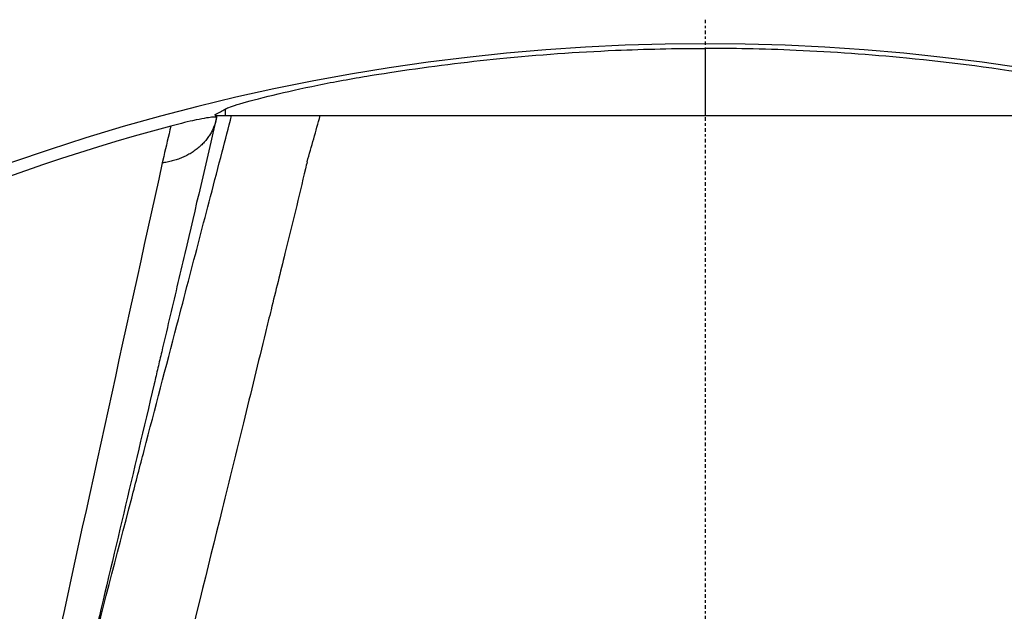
# Model space of a CAD drawing. Header units: millimetres. Extents: x 0 to 4378, y 0 to 2376.
# Tile 202 of 256: x 749 to 790, y 2229 to 2254. Entities that reach past the tile are written whole.
import ezdxf

# ---------------------------------------------------------------- set-up
doc = ezdxf.new("R2010")
doc.units = ezdxf.units.MM
doc.header["$LTSCALE"] = 0.2
doc.linetypes.add('CENTER2', pattern=[1.125, 0.75, -0.125, 0.125, -0.125])
doc.layers.add('02_Center Line', color=1, linetype='CENTER2')

# ---------------------------------------------------------------- blocks, each defined once
blk = doc.blocks.new('A$Ce3085cef_1')
for p, q in [((-0.001, 86.221), (-0.001, 83.429)), ((-20.331, 83.47), (-20.343, 83.464)), ((-20.343, 83.464), (-20.32, 83.469)), ((-20.331, 83.467), (-20.331, 83.47)), ((-20.281, 83.361), (-20.321, 83.429)), ((-20.321, 83.429), (-20.26, 83.429)), ((-20.32, 83.469), (-20.296, 83.429)), ((-20.26, 83.429), (-19.651, 83.429)), ((-19.924, 83.702), (-19.914, 83.429)), ((-19.651, 83.429), (-19.651, 83.429)), ((-13.526, 83.429), (-0.001, 83.429)), ((-0.001, 83.429), (12.151, 83.429)), ((-20.278, 83.355), (-20.325, 83.15)), ((-22.47, 81.739), (-22.534, 81.466))]:
    blk.add_line(p, q)
for radius, start, end in [(86.413, 313.06048, 226.93952), (85.907, 104.96032, 121.79522)]:
    blk.add_arc((0, 0), radius, start, end)
for centre, major_axis, ratio, start_param, end_param in [((-23.152, 84.222), (2.922, -0.682), 0.826811, 6.207221, 6.23663), ((-1043.428, 82.514), (-878.386, -813.084), 0.7505, 2.251117, 2.252947), ((283.399, -1076.897), (165.083, -1388.372), 0.225763, 3.69718, 3.69882), ((-28.488, 81.117), (8.212, 2.234), 0.036239, 0.011099, 0.028516)]:
    blk.add_ellipse(centre, major_axis=major_axis, ratio=ratio, start_param=start_param, end_param=end_param)
for points, knots in [([(-19.924, 83.702), (-19.871, 83.735), (-19.728, 83.791), (-19.135, 83.974), (-18.715, 84.092), (-17.605, 84.367), (-16.991, 84.507), (-15.659, 84.783), (-14.94, 84.918), (-14.068, 85.064), (-13.535, 85.154), (-11.394, 85.476), (-9.96, 85.655), (-6.926, 85.957), (-5.324, 86.071), (-2.482, 86.194), (-1.242, 86.221), (-0.001, 86.221)], [-5.979456, -5.979456, -5.979456, -5.979456, -4.722647, -4.722647, -3.57327, -3.57327, -2.541037, -2.541037, -1.503308, -1.503308, -1.286899, -1.286899, -0.853651, -0.853651, -0.372052, -0.372052, -0.000001, -0.000001, -0.000001, -0.000001]), ([(19.924, 83.702), (19.875, 83.732), (19.755, 83.779), (19.304, 83.925), (18.903, 84.04), (17.835, 84.313), (17.164, 84.469), (15.342, 84.852), (14.37, 85.014), (12.132, 85.383), (10.248, 85.63), (6.833, 85.963), (5.305, 86.071), (3.097, 86.168), (2.417, 86.19), (1.158, 86.215), (0.579, 86.221), (-0.001, 86.221)], [0.000001, 0.000001, 0.000001, 0.000001, 0.152587, 0.152587, 0.372826, 0.372826, 0.626468, 0.626468, 1.045891, 1.045891, 3.211761, 3.211761, 4.957436, 4.957436, 5.731994, 5.731994, 6.393035, 6.393035, 6.393035, 6.393035]), ([(-25.799, 59.889), (-25.757, 60.052), (-25.714, 60.215), (-25.672, 60.378), (-25.048, 62.769), (-24.423, 65.161), (-23.798, 67.554), (-23.626, 68.214), (-23.453, 68.875), (-23.281, 69.535), (-22.828, 71.268), (-22.375, 73.002), (-21.922, 74.737), (-21.763, 75.345), (-21.604, 75.953), (-21.445, 76.562), (-21.139, 77.733), (-20.833, 78.905), (-20.527, 80.078), (-20.366, 80.695), (-20.204, 81.312), (-20.043, 81.929), (-19.913, 82.429), (-19.782, 82.929), (-19.651, 83.429)], [0, 0, 0, 0, 0.020822, 0.020822, 0.020822, 0.326008, 0.326008, 0.326008, 0.410231, 0.410231, 0.410231, 0.631192, 0.631192, 0.631192, 0.708655, 0.708655, 0.708655, 0.857866, 0.857866, 0.857866, 0.936375, 0.936375, 0.936375, 1, 1, 1, 1]), ([(-20.26, 83.429), (-20.717, 81.472), (-21.162, 79.566), (-21.814, 76.784), (-22.028, 75.869), (-22.346, 74.516), (-22.503, 73.844), (-22.686, 73.069), (-22.763, 72.738), (-22.815, 72.518), (-22.836, 72.427), (-23.299, 70.46), (-23.72, 68.672), (-24.554, 65.141), (-24.966, 63.402), (-25.442, 61.398), (-25.517, 61.081), (-25.592, 60.766)], [0, 0, 0, 0, 0.25, 0.25, 0.375, 0.375, 0.4375, 0.46875, 0.484375, 0.484375, 0.5, 0.5, 0.724684, 0.724684, 0.956231, 0.956231, 1, 1, 1, 1]), ([(-20.282, 83.359), (-20.3, 83.372), (-20.359, 83.376), (-20.56, 83.354), (-20.658, 83.34), (-20.913, 83.294), (-21.069, 83.263), (-21.406, 83.188), (-21.566, 83.151), (-21.88, 83.072), (-22.032, 83.033), (-22.176, 82.994)], [0.0254722, 0.0254722, 0.0254722, 0.0254722, 0.1687494, 0.1687494, 0.2531241, 0.2531241, 0.3374988, 0.3374988, 0.3905823, 0.3905823, 0.4345758, 0.4345758, 0.4345758, 0.4345758]), ([(-19.651, 83.429), (-19.636, 83.429), (-19.567, 83.429), (-19.331, 83.429), (-19.161, 83.429), (-18.554, 83.429), (-18.087, 83.429), (-17.352, 83.429), (-16.799, 83.429), (-15.974, 83.429)], [-0.979543, -0.979543, -0.979543, -0.979543, -0.7860653, -0.7860653, -0.5913153, -0.5913153, -0.2581929, -0.2581929, -0.0000182, -0.0000182, -0.0000182, -0.0000182]), ([(-15.973, 83.429), (-14.711, 83.429), (-13.435, 83.429), (-12.157, 83.429), (-12.102, 83.429), (-12.046, 83.429), (-11.99, 83.429), (-10.698, 83.429), (-9.406, 83.429), (-8.113, 83.429), (-8.071, 83.429), (-8.029, 83.429), (-7.987, 83.429), (-6.68, 83.429), (-5.372, 83.429), (-4.063, 83.429), (-2.98, 83.429), (-1.897, 83.429), (-0.813, 83.429), (-0.545, 83.429), (-0.278, 83.429), (-0.01, 83.429), (0.005, 83.429), (0.02, 83.429), (0.034, 83.429), (1.37, 83.429), (2.705, 83.429), (4.04, 83.429), (5.383, 83.429), (6.726, 83.429), (8.066, 83.429), (8.078, 83.429), (8.091, 83.429), (8.103, 83.429), (9.427, 83.429), (10.749, 83.429), (12.071, 83.429), (12.098, 83.429), (12.125, 83.429), (12.152, 83.429), (13.459, 83.429), (14.766, 83.429), (16.051, 83.429)], [0.0000002, 0.0000002, 0.0000002, 0.0000002, 0.1197627, 0.1197627, 0.1197627, 0.125, 0.125, 0.125, 0.246087, 0.246087, 0.246087, 0.25, 0.25, 0.25, 0.3724227, 0.3724227, 0.3724227, 0.4736258, 0.4736258, 0.4736258, 0.4986303, 0.4986303, 0.4986303, 0.5, 0.5, 0.5, 0.6246397, 0.6246397, 0.6246397, 0.75, 0.75, 0.75, 0.7511764, 0.7511764, 0.7511764, 0.875, 0.875, 0.875, 0.8775503, 0.8775503, 0.8775503, 1, 1, 1, 1]), ([(-20.325, 83.15), (-20.343, 83.092), (-20.363, 83.033), (-20.409, 82.918), (-20.434, 82.861), (-20.491, 82.748), (-20.522, 82.693), (-20.59, 82.584), (-20.626, 82.531), (-20.704, 82.428), (-20.746, 82.377), (-20.833, 82.279), (-20.88, 82.232), (-20.977, 82.141), (-21.028, 82.097), (-21.134, 82.012), (-21.19, 81.972), (-21.304, 81.895), (-21.363, 81.859), (-21.485, 81.79), (-21.547, 81.758), (-21.675, 81.698), (-21.74, 81.671), (-21.874, 81.62), (-21.942, 81.597), (-22.08, 81.555), (-22.149, 81.537), (-22.291, 81.505), (-22.362, 81.491), (-22.466, 81.475), (-22.498, 81.47), (-22.53, 81.466)], [0, 0, 0, 0, 0.070699, 0.070699, 0.140683, 0.140683, 0.21007, 0.21007, 0.278976, 0.278976, 0.347516, 0.347516, 0.415803, 0.415803, 0.483948, 0.483948, 0.552143, 0.552143, 0.620448, 0.620448, 0.688963, 0.688963, 0.757786, 0.757786, 0.827306, 0.827306, 0.897278, 0.897278, 0.968111, 0.968111, 1, 1, 1, 1]), ([(-16.519, 81.513), (-16.542, 81.417), (-16.565, 81.321), (-16.588, 81.225), (-16.859, 80.063), (-17.147, 78.891), (-17.439, 77.708), (-17.631, 76.933), (-17.824, 76.153), (-18.016, 75.369), (-18.092, 75.057), (-18.169, 74.744), (-18.245, 74.43), (-18.548, 73.192), (-18.854, 71.943), (-19.164, 70.682), (-19.455, 69.495), (-19.75, 68.299), (-20.047, 67.092), (-20.659, 64.604), (-21.285, 62.073), (-21.922, 59.5), (-22.036, 59.039), (-22.15, 58.577), (-22.265, 58.113)], [0, 0, 0, 0, 0.013026, 0.013026, 0.013026, 0.1703679, 0.1703679, 0.1703679, 0.2735131, 0.2735131, 0.2735131, 0.3145401, 0.3145401, 0.3145401, 0.4765577, 0.4765577, 0.4765577, 0.6290801, 0.6290801, 0.6290801, 0.9436202, 0.9436202, 0.9436202, 0.9999956, 0.9999956, 0.9999956, 0.9999956])]:
    blk.add_open_spline(points, degree=3, knots=knots)
for points in [[(-20.331, 83.47), (-20.181, 83.551), (-20.045, 83.629), (-19.924, 83.702)], [(-22.53, 81.466), (-24.117, 74.261), (-25.725, 66.92), (-27.403, 59.223)]]:
    blk.add_open_spline(points, degree=3)
at = {"layer": '02_Center Line'}
blk.add_line((0, 87.413), (0, -87.413), dxfattribs=at)

msp = doc.modelspace()

# ---------------------------------------------------------------- block references
msp.add_blockref('A$Ce3085cef_1', (777.219, 2166.397))

doc.saveas('drawing.dxf')
